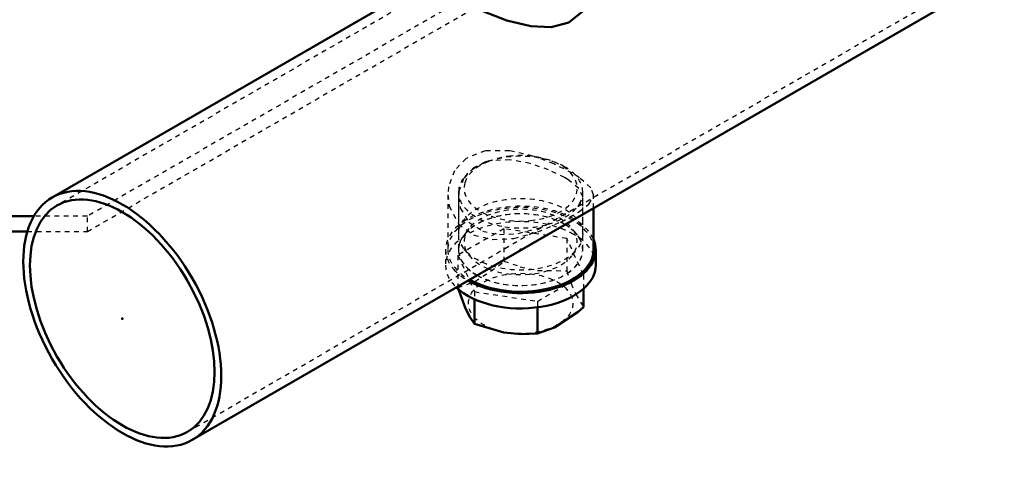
# Model space of a CAD drawing. Header units: millimetres. Extents: x -907 to 463, y -591 to 1160.
# Tile 4 of 60: x -366 to -157, y -591 to -497. Entities that reach past the tile are written whole.
import ezdxf

# ---------------------------------------------------------------- set-up
doc = ezdxf.new("R2010")
doc.units = ezdxf.units.MM
doc.linetypes.add('Dashed', pattern=[2, 1, -1])
for name, color, linetype, lineweight in [('2d ConnectionPoints', 7, 'Continuous', 50), ('AM_0', 7, 'Continuous', 50), ('AM_9', 6, 'Dashed', 25)]:
    doc.layers.add(name, color=color, linetype=linetype, lineweight=lineweight)

# ---------------------------------------------------------------- blocks, each defined once
blk = doc.blocks.new('1_Screwed_Plug_UG1002093_1_0_in_HSVP164161451021531101300230_6')
at = {"layer": 'AM_0'}
for p, q in [((-243.51, -549.04), (-243.51, -545.77)), ((-246.12, -554.1), (-246.12, -557.99)), ((-269.31, -556.34), (-269.31, -561.58)), ((-255.92, -558.04), (-255.92, -563.65))]:
    blk.add_line(p, q, dxfattribs=at)
for points in [[(-269.31, -561.58), (-270.25, -560.22), (-271.23, -558.31), (-272.89, -553.85)], [(-246.12, -557.99), (-247.26, -558.99), (-252.27, -562.36), (-255.92, -563.65)], [(-255.92, -563.65), (-259.43, -563.77), (-263.09, -563.41), (-269.31, -561.58)]]:
    blk.add_lwpolyline(points, dxfattribs=at)
for centre, start_param, end_param in [((-259.51, -545.77), 6.283185, 6.528751), ((-259.51, -545.77), 3.93637, 6.283185), ((-259.51, -549.04), 3.683943, 6.283185)]:
    blk.add_ellipse(centre, major_axis=(16, 0), ratio=0.577288, start_param=start_param, end_param=end_param, dxfattribs=at)
at = {"layer": 'AM_9'}
for p, q in [((-266.39, -526.99), (-267.05, -527.26)), ((-251.96, -527.26), (-252.63, -526.99)), ((-272.73, -533.53), (-272.73, -542.49)), ((-246.29, -542.49), (-246.29, -533.53)), ((-263.09, -541.31), (-272.89, -546.97)), ((-270.52, -541.29), (-271.58, -542.66)), ((-249.71, -543.38), (-263.09, -541.31)), ((-263.09, -541.31), (-263.09, -548.2)), ((-247.44, -542.66), (-248.5, -541.29)), ((-249.71, -543.38), (-249.71, -550.27)), ((-246.12, -551.11), (-249.71, -543.38)), ((-275.51, -545.77), (-275.51, -549.04)), ((-272.89, -546.97), (-269.31, -554.7)), ((-272.89, -546.97), (-272.89, -553.85)), ((-271.58, -545.6), (-270.52, -546.97)), ((-248.5, -546.97), (-247.44, -545.6)), ((-255.92, -556.77), (-246.12, -551.11)), ((-246.12, -551.11), (-246.12, -554.1)), ((-269.31, -554.7), (-255.92, -556.77)), ((-269.31, -554.7), (-269.31, -556.34)), ((-255.92, -556.77), (-255.92, -558.04))]:
    blk.add_line(p, q, dxfattribs=at)
for points in [[(-272.89, -553.85), (-269.24, -552.56), (-264.23, -549.2), (-263.09, -548.2)], [(-263.09, -548.2), (-259.59, -549.4), (-255.93, -550.18), (-249.71, -550.27)], [(-249.71, -550.27), (-248.77, -552.96), (-247.79, -555.27), (-246.12, -557.99)]]:
    blk.add_lwpolyline(points, dxfattribs=at)
for centre, major_axis, start_param, end_param in [((-259.51, -533.53), (13.22, 0), 1.269737, 2.750672), ((-259.51, -532.71), (12.06, 0), 1.74278, 2.178133), ((-259.51, -532.71), (12.06, 0), 6.111202, 8.025965), ((-259.51, -533.53), (13.22, 0), 0.785398, 1.269737), ((-259.51, -532.71), (12.06, 0), 2.178133, 2.969609), ((-259.51, -533.53), (13.22, 0), 0.25828, 0.785398), ((-259.51, -533.53), (13.22, 0), 2.750672, 3.090466), ((-259.51, -532.71), (12.06, 0), 2.969609, 4.884373), ((-259.51, -533.53), (13.22, 0), 0, 0.25828), ((-259.51, -533.53), (13.22, 0), 3.090466, 4.454109), ((-259.51, -532.71), (12.06, 0), 4.884373, 6.111202), ((-259.51, -533.53), (13.22, 0), 5.170524, 6.283185), ((-259.51, -545.77), (16, 0), 0.245566, 2.543269), ((-259.51, -545.77), (13.22, 0), 0.785398, 2.721131), ((-259.51, -544.13), (12.06, 0), 4.107265, 9.004316), ((-259.51, -549.04), (16, 0), 0.785398, 3.141593), ((-259.51, -545.77), (16, 0), 2.543269, 3.141593), ((-259.51, -545.77), (13.22, 0), 3.938342, 7.068583), ((-259.51, -533.53), (13.22, 0), 4.454109, 5.170524), ((-259.51, -545.77), (13.22, 0), 2.721131, 2.924658), ((-259.51, -544.13), (12.06, 0), 2.721131, 3.562054), ((-259.51, -549.04), (16, 0), 0, 0.785398), ((-259.51, -545.77), (13.22, 0), 2.924658, 3.938342), ((-259.51, -545.77), (16, 0), 3.141593, 3.619553), ((-259.51, -544.13), (12.06, 0), 3.562054, 4.107265), ((-259.51, -549.04), (16, 0), 3.141593, 3.683943), ((-259.51, -545.77), (16, 0), 3.619553, 3.93637)]:
    blk.add_ellipse(centre, major_axis=major_axis, ratio=0.577288, start_param=start_param, end_param=end_param, dxfattribs=at)
for centre, major_axis in [((-259.51, -542.49), (13.22, 0)), ((-259.51, -557.21), (-11.13, 0))]:
    blk.add_ellipse(centre, major_axis=major_axis, ratio=0.577288, dxfattribs=at)
blk = doc.blocks.new('11_Distributor_pipe_UG11145040003_1_0_in_HSVP164161451021531101300230_6')
at = {"layer": 'AM_0'}
for p, q in [((-329.46, -586.28), (388.25, -171.95)), ((-275.03, -486.02), (-359.26, -534.65)), ((-243.99, -545.77), (-243.99, -536.94))]:
    blk.add_line(p, q, dxfattribs=at)
blk.add_lwpolyline([(-243.99, -488.85), (-244.18, -490.79), (-245.95, -494.77), (-249.23, -497.4), (-253.01, -498.38), (-257.35, -498.22), (-262.46, -496.99), (-267.58, -494.98), (-271.43, -492.9), (-273.83, -491.07), (-274.96, -489.36), (-275.03, -488.85)], dxfattribs=at)
for major_axis in [(-14.9, 25.81), (-13.9, 24.08)]:
    blk.add_ellipse((-344.36, -560.46), major_axis=major_axis, ratio=0.577382, dxfattribs=at)
blk.add_ellipse((-259.51, -545.77), major_axis=(15.52, 0), ratio=0.577288, start_param=3.926991, end_param=6.283185, dxfattribs=at)
at = {"layer": 'AM_9'}
for p, q in [((-330.46, -584.55), (387.25, -170.22)), ((-271.55, -486.32), (-358.26, -536.38)), ((-255.6, -526.29), (-256.17, -526.09)), ((-271.65, -530.64), (-272.59, -533.14)), ((-275.03, -534.1), (-275.03, -545.77)), ((-272.73, -534.58), (-272.73, -545.77)), ((-246.29, -545.77), (-246.29, -534.59)), ((-243.99, -536.94), (-243.99, -534.09))]:
    blk.add_line(p, q, dxfattribs=at)
for points in [[(-256.17, -526.09), (-256.94, -525.84), (-261.91, -524.71), (-267.06, -524.72), (-271.13, -526.34), (-273.6, -528.96), (-274.88, -532.37), (-275.03, -534.1)], [(-248.53, -529.48), (-252.45, -527.53), (-255.6, -526.29)], [(-266.98, -527.09), (-269.52, -528.33), (-271.65, -530.63), (-271.65, -530.64)], [(-250.16, -530.42), (-253.57, -528.76), (-257.51, -527.42), (-261.81, -526.64), (-266.12, -526.86), (-266.98, -527.09)], [(-246.29, -534.59), (-246.29, -534.51), (-247.14, -532.72), (-249.44, -530.86), (-250.16, -530.42)], [(-243.99, -534.11), (-244.57, -532.58), (-246.95, -530.47), (-248.53, -529.48)], [(-275.03, -534.1), (-274.74, -536.47), (-272.76, -540.29), (-269.44, -542.68), (-265.48, -543.61), (-260.96, -543.36), (-255.87, -542), (-250.84, -539.83), (-247.17, -537.76), (-245.01, -536.09), (-244.02, -534.46), (-243.99, -534.11)], [(-272.59, -533.14), (-272.66, -533.57), (-272.73, -534.58)], [(-272.73, -534.58), (-272.37, -536.93), (-270.54, -539.93), (-267.6, -541.82), (-264.05, -542.56), (-260.01, -542.31), (-255.62, -541.16), (-254.4, -540.71)], [(-247.28, -536.58), (-246.88, -536.12), (-246.29, -534.59)]]:
    blk.add_lwpolyline(points, dxfattribs=at)
for major_axis, start_param, end_param in [((15.52, 0), 0, 3.141593), ((13.22, 0), 0.774047, 2.820072), ((13.22, 0), 0.280209, 0.774047), ((13.22, 0), 3.020517, 3.141593), ((13.22, 0), 2.820072, 3.020517), ((13.22, 0), 3.926991, 6.563395), ((15.52, 0), 3.141593, 3.926991), ((13.22, 0), 3.141593, 3.926991)]:
    blk.add_ellipse((-259.51, -545.77), major_axis=major_axis, ratio=0.577288, start_param=start_param, end_param=end_param, dxfattribs=at)
blk = doc.blocks.new('17_Base_plate_2_15_1UG1041586_0_in_HSVP164161451021531101300230_6')
at = {"layer": 'AM_0'}
for p, q in [((-363.18, -538.64), (-433.1, -538.64)), ((-433.1, -541.91), (-364.58, -541.91))]:
    blk.add_line(p, q, dxfattribs=at)
at = {"layer": 'AM_9'}
for p, q in [((371.76, -120.95), (-351.79, -538.64)), ((-351.79, -541.91), (374.61, -122.57)), ((-351.79, -538.64), (-363.18, -538.64)), ((-351.79, -541.91), (-351.79, -538.64)), ((-364.58, -541.91), (-351.79, -541.91))]:
    blk.add_line(p, q, dxfattribs=at)

msp = doc.modelspace()

# ---------------------------------------------------------------- linework, layer by layer
at = {"layer": '2d ConnectionPoints'}
for p in [(-259.51, -545.77), (-344.36, -560.46)]:
    msp.add_point(p, dxfattribs=at)

# ---------------------------------------------------------------- block references
for name in ['17_Base_plate_2_15_1UG1041586_0_in_HSVP164161451021531101300230_6', '11_Distributor_pipe_UG11145040003_1_0_in_HSVP164161451021531101300230_6', '1_Screwed_Plug_UG1002093_1_0_in_HSVP164161451021531101300230_6']:
    msp.add_blockref(name, (0, 0))

doc.saveas('drawing.dxf')
